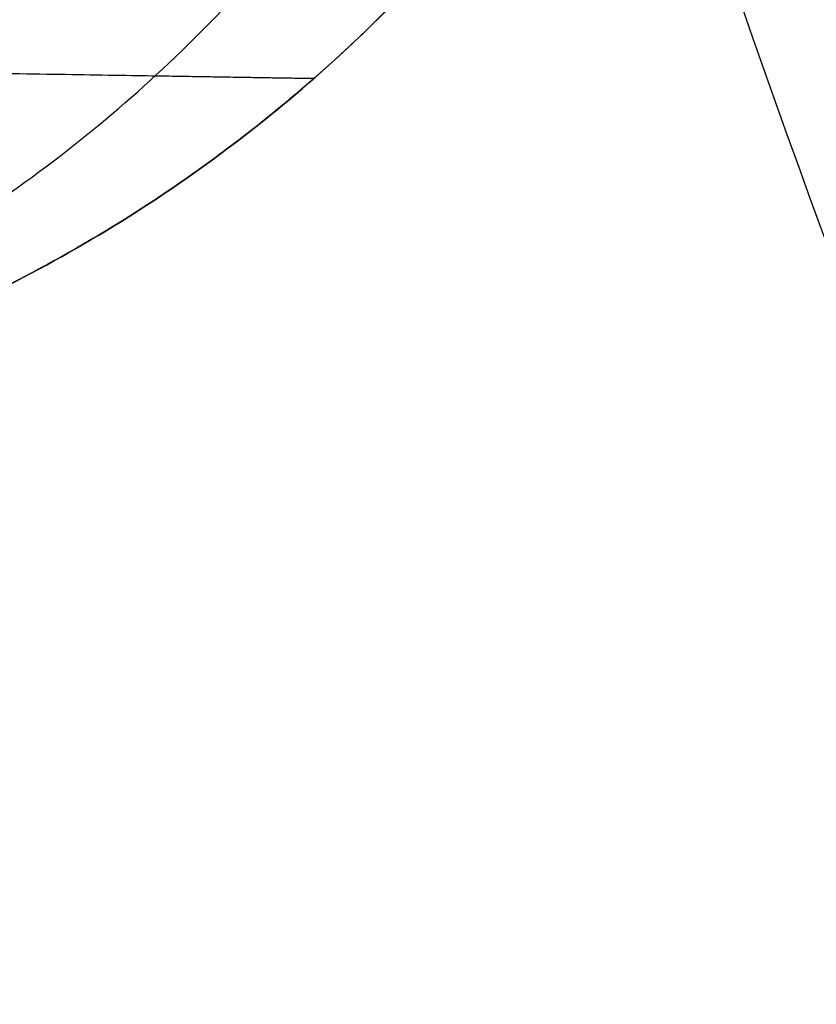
# Model space of a CAD drawing. Header units: centimetres. Extents: x 241 to 416, y 204 to 393.
# Tile 89 of 256: x 259.24 to 260.87, y 324.79 to 326.8. Entities that reach past the tile are written whole.
import ezdxf

# ---------------------------------------------------------------- set-up
doc = ezdxf.new("R2010")
doc.units = ezdxf.units.CM
doc.layers.add('solide1$Calque 01', color=1, linetype='Continuous', true_color=0xff0000)
doc.layers.add('solide1$Calque 06', color=7, linetype='Continuous', true_color=0x15ff0c)

msp = doc.modelspace()

# ---------------------------------------------------------------- linework, layer by layer
at = {"layer": 'solide1$Calque 01'}
for points in [[(259.2995, 335.3352, -633.0744), (259.2995, 333.9622, -633.0744), (259.5185, 331.1472, -633.0744), (260.5388, 326.9592, -633.0744), (262.3141, 322.9119, -633.0744), (264.4155, 319.8545, -633.0744), (266.427, 317.7226, -633.0744), (268.0538, 316.3266, -633.0744), (269.783, 315.1407, -633.0744), (272.1452, 313.8762, -633.0744), (274.622, 313.0341, -633.0744), (277.1119, 312.6326, -633.0744), (278.3271, 312.5682, -633.0744), (278.9238, 312.5682, -633.0744)], [(259.2995, 335.3352, -618.8708), (259.2995, 333.9622, -618.8708), (259.5185, 331.1472, -618.8708), (260.5388, 326.9592, -618.8708), (262.3141, 322.9119, -618.8708), (264.4155, 319.8545, -618.8708), (266.427, 317.7226, -618.8708), (268.0538, 316.3266, -618.8708), (269.783, 315.1407, -618.8708), (272.1452, 313.8762, -618.8708), (274.622, 313.0341, -618.8708), (277.1119, 312.6326, -618.8708), (278.3271, 312.5682, -618.8708), (278.9238, 312.5682, -618.8708)], [(260.7995, 335.3352, -634.5744), (260.7995, 334.0401, -634.5744), (261.0061, 331.3846, -634.5744), (261.9675, 327.4406, -634.5744), (263.6345, 323.6422, -634.5744), (265.5971, 320.7887, -634.5744), (267.4653, 318.809, -634.5744), (268.9708, 317.5174, -634.5744), (270.5651, 316.4242, -634.5744), (272.7355, 315.2627, -634.5744), (275.0009, 314.4931, -634.5744), (277.2723, 314.1269, -634.5744), (278.3799, 314.0682, -634.5744), (278.9238, 314.0682, -634.5744)], [(260.7995, 335.3352, -631.5744), (260.7995, 334.0401, -631.5744), (261.0061, 331.3846, -631.5744), (261.9675, 327.4406, -631.5744), (263.6345, 323.6422, -631.5744), (265.5971, 320.7887, -631.5744), (267.4653, 318.809, -631.5744), (268.9708, 317.5174, -631.5744), (270.5651, 316.4242, -631.5744), (272.7355, 315.2627, -631.5744), (275.0009, 314.4931, -631.5744), (277.2723, 314.1269, -631.5744), (278.3799, 314.0682, -631.5744), (278.9238, 314.0682, -631.5744)], [(260.7995, 335.3352, -620.3708), (260.7995, 334.0401, -620.3708), (261.0061, 331.3846, -620.3708), (261.9675, 327.4406, -620.3708), (263.6345, 323.6422, -620.3708), (265.5971, 320.7887, -620.3708), (267.4653, 318.809, -620.3708), (268.9708, 317.5174, -620.3708), (270.5651, 316.4242, -620.3708), (272.7355, 315.2627, -620.3708), (275.0009, 314.4931, -620.3708), (277.2723, 314.1269, -620.3708), (278.3799, 314.0682, -620.3708), (278.9238, 314.0682, -620.3708)], [(260.7995, 335.3352, -617.3708), (260.7995, 334.0401, -617.3708), (261.0061, 331.3846, -617.3708), (261.9675, 327.4406, -617.3708), (263.6345, 323.6422, -617.3708), (265.5971, 320.7887, -617.3708), (267.4653, 318.809, -617.3708), (268.9708, 317.5174, -617.3708), (270.5651, 316.4242, -617.3708), (272.7355, 315.2627, -617.3708), (275.0009, 314.4931, -617.3708), (277.2723, 314.1269, -617.3708), (278.3799, 314.0682, -617.3708), (278.9238, 314.0682, -617.3708)]]:
    msp.add_open_spline(points, degree=3, knots=[0, 0, 0, 0, 3.885576, 7.96599, 12.135782, 16.278396, 18.305805, 20.289441, 22.221376, 24.096178, 27.663777, 29.355549, 30.987129, 30.987129, 30.987129, 30.987129], dxfattribs=at)
at = {"layer": 'solide1$Calque 06'}
msp.add_line((259.8439, 326.6837, -622.1096), (259.8439, 326.6837, -650.6618), dxfattribs=at)
for points, weights in [([(256.8424, 325.9356, -597.1423), (259.0934, 325.9356, -595.6387), (259.3308, 328.6193, -595.4802)], [1, 0.743451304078, 1]), ([(257.6071, 325.9356, -598.7664), (260.1608, 325.9356, -598.0085), (260.4715, 328.5706, -597.9163)], [1, 0.748891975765, 1]), ([(257.8548, 325.9356, -622.1096), (260.5046, 325.9356, -622.1096), (260.8411, 328.5547, -622.1096)], [1, 0.750660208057, 0.999999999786]), ([(260.8411, 328.5547, -650.6618), (260.5046, 325.9356, -650.6618), (257.8548, 325.9356, -650.6618)], [0.999999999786, 0.750660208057, 1]), ([(257.8548, 325.9356, -622.1096), (260.5046, 325.9356, -622.1096), (260.8411, 328.5547, -622.1096)], [1, 0.750660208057, 0.999999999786]), ([(257.8548, 325.9356, -636.3857), (260.5046, 325.9356, -636.3857), (260.8411, 328.5547, -636.3857)], [1, 0.750660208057, 0.999999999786]), ([(260.8411, 328.5547, -600.4666), (260.5358, 326.1782, -600.4666), (258.1424, 325.9494, -600.4666)], [1, 0.768404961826, 0.967036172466])]:
    msp.add_rational_spline(points, weights, degree=2, dxfattribs=at)
msp.add_rational_spline([(254.9713, 326.7628, -593.0265), (255.6726, 326.7514, -593.3352), (257.0189, 326.7296, -594.1691), (258.6145, 326.7037, -595.9569), (259.6194, 326.6873, -598.1325), (259.8441, 326.6837, -599.7005), (259.8439, 326.6837, -600.4666)], [0.862143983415, 0.864039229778, 0.86768033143, 0.871996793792, 0.874718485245, 0.875325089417, 0.875322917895], degree=3, knots=[0.289803, 0.289803, 0.289803, 0.289803, 2.002664, 3.799825, 5.59763, 7.318358, 7.318358, 7.318358, 7.318358], dxfattribs=at)
msp.add_open_spline([(259.8439, 326.6837, -622.1096), (259.8439, 326.6837, -611.2881), (259.8439, 326.6837, -600.4666)], degree=2, dxfattribs=at)

doc.saveas('drawing.dxf')
